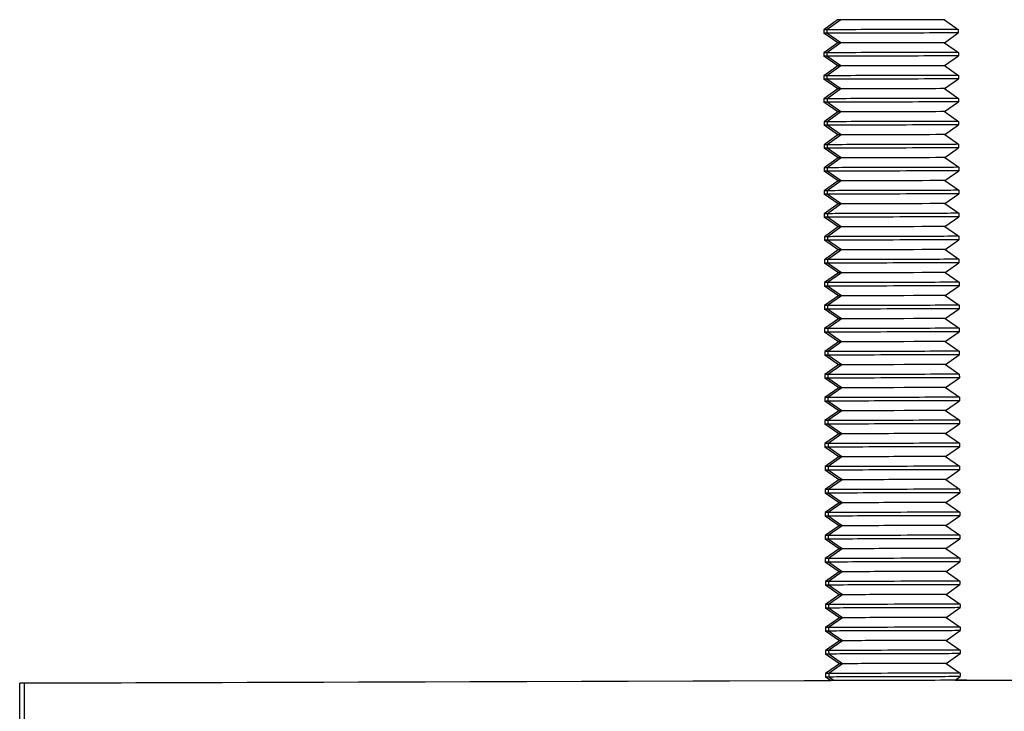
# Model space of a CAD drawing. Extents: x 0 to 796, y 0 to 496.
# Tile 232 of 242: x 711.67 to 714.01, y 304.23 to 305.87. Entities that reach past the tile are written whole.
import ezdxf

# ---------------------------------------------------------------- set-up
doc = ezdxf.new("R2010")
doc.units = 0
doc.header["$LTSCALE"] = 12
doc.header["$MEASUREMENT"] = 0
doc.layers.add('X', color=1, linetype='CONTINUOUS')

msp = doc.modelspace()

# ---------------------------------------------------------------- linework, layer by layer
at = {"layer": 'X'}
for p, q in [((713.61072, 305.86996), (713.57774, 305.84672)), ((713.61802, 305.86996), (713.58504, 305.84672)), ((713.85712, 305.87069), (713.85715, 305.87067)), ((713.86442, 305.87069), (713.89754, 305.84764)), ((713.57774, 305.84672), (713.57777, 305.83834)), ((713.58504, 305.84672), (713.58507, 305.83834)), ((713.89754, 305.84764), (713.89757, 305.83927)), ((713.61088, 305.8153), (713.57777, 305.83834)), ((713.61819, 305.8153), (713.58507, 305.83834)), ((713.86458, 305.81603), (713.89757, 305.83927)), ((713.86458, 305.81603), (713.8977, 305.79298)), ((713.61088, 305.8153), (713.5779, 305.79206)), ((713.61819, 305.8153), (713.5852, 305.79206)), ((713.8977, 305.79298), (713.89773, 305.78461)), ((713.5779, 305.79206), (713.57793, 305.78368)), ((713.61105, 305.76064), (713.57793, 305.78368)), ((713.5852, 305.79206), (713.58523, 305.78368)), ((713.61835, 305.76064), (713.58523, 305.78368)), ((713.86475, 305.76137), (713.89773, 305.78461)), ((713.61105, 305.76064), (713.57807, 305.7374)), ((713.61835, 305.76064), (713.58537, 305.7374)), ((713.86475, 305.76137), (713.89786, 305.73832)), ((713.57807, 305.7374), (713.57809, 305.72902)), ((713.61121, 305.70597), (713.57809, 305.72902)), ((713.58537, 305.7374), (713.58539, 305.72902)), ((713.61851, 305.70597), (713.58539, 305.72902)), ((713.86491, 305.7067), (713.89789, 305.72994)), ((713.89786, 305.73832), (713.89789, 305.72994)), ((713.61121, 305.70597), (713.57823, 305.68273)), ((713.61851, 305.70597), (713.58553, 305.68273)), ((713.86491, 305.7067), (713.89803, 305.68366)), ((713.57823, 305.68273), (713.57825, 305.67436)), ((713.58553, 305.68273), (713.58555, 305.67436)), ((713.89803, 305.68366), (713.89805, 305.67528)), ((713.61137, 305.65131), (713.57825, 305.67436)), ((713.61867, 305.65131), (713.58555, 305.67436)), ((713.86507, 305.65204), (713.89805, 305.67528)), ((713.61137, 305.65131), (713.57839, 305.62807)), ((713.61867, 305.65131), (713.58569, 305.62807)), ((713.86507, 305.65204), (713.89819, 305.629)), ((713.89819, 305.629), (713.89821, 305.62062)), ((713.57839, 305.62807), (713.57841, 305.6197)), ((713.61153, 305.59665), (713.57841, 305.6197)), ((713.58569, 305.62807), (713.58571, 305.6197)), ((713.61883, 305.59665), (713.58571, 305.6197)), ((713.86523, 305.59738), (713.89821, 305.62062)), ((713.61153, 305.59665), (713.57855, 305.57341)), ((713.61883, 305.59665), (713.58585, 305.57341)), ((713.86523, 305.59738), (713.89835, 305.57434)), ((713.57855, 305.57341), (713.57858, 305.56503)), ((713.61169, 305.54199), (713.57858, 305.56503)), ((713.58585, 305.57341), (713.58588, 305.56503)), ((713.619, 305.54199), (713.58588, 305.56503)), ((713.86539, 305.54272), (713.89838, 305.56596)), ((713.89835, 305.57434), (713.89838, 305.56596)), ((713.61169, 305.54199), (713.57871, 305.51875)), ((713.619, 305.54199), (713.58601, 305.51875)), ((713.86539, 305.54272), (713.89851, 305.51968)), ((713.57871, 305.51875), (713.57874, 305.51037)), ((713.58601, 305.51875), (713.58604, 305.51037)), ((713.89851, 305.51968), (713.89854, 305.5113)), ((713.61186, 305.48733), (713.57874, 305.51037)), ((713.61916, 305.48733), (713.58604, 305.51037)), ((713.86556, 305.48806), (713.89854, 305.5113)), ((713.61186, 305.48733), (713.57888, 305.46409)), ((713.61916, 305.48733), (713.58618, 305.46409)), ((713.86556, 305.48806), (713.89867, 305.46502)), ((713.89867, 305.46502), (713.8987, 305.45664)), ((713.57888, 305.46409), (713.5789, 305.45571)), ((713.61202, 305.43267), (713.5789, 305.45571)), ((713.58618, 305.46409), (713.5862, 305.45571)), ((713.61932, 305.43267), (713.5862, 305.45571)), ((713.86572, 305.4334), (713.8987, 305.45664)), ((713.61202, 305.43267), (713.57904, 305.40943)), ((713.61932, 305.43267), (713.58634, 305.40943)), ((713.86572, 305.4334), (713.89884, 305.41036)), ((713.57904, 305.40943), (713.57906, 305.40105)), ((713.61218, 305.37801), (713.57906, 305.40105)), ((713.58634, 305.40943), (713.58636, 305.40105)), ((713.61948, 305.37801), (713.58636, 305.40105)), ((713.86588, 305.37874), (713.89886, 305.40198)), ((713.89884, 305.41036), (713.89886, 305.40198)), ((713.61218, 305.37801), (713.5792, 305.35477)), ((713.61948, 305.37801), (713.5865, 305.35477)), ((713.86588, 305.37874), (713.899, 305.35569)), ((713.5792, 305.35477), (713.57922, 305.34639)), ((713.5865, 305.35477), (713.58652, 305.34639)), ((713.899, 305.35569), (713.89902, 305.34732)), ((713.61234, 305.32335), (713.57922, 305.34639)), ((713.61964, 305.32335), (713.58652, 305.34639)), ((713.86604, 305.32408), (713.89902, 305.34732)), ((713.61234, 305.32335), (713.57936, 305.30011)), ((713.61964, 305.32335), (713.58666, 305.30011)), ((713.86604, 305.32408), (713.89916, 305.30103)), ((713.57936, 305.30011), (713.57939, 305.29173)), ((713.6125, 305.26869), (713.57939, 305.29173)), ((713.58666, 305.30011), (713.58669, 305.29173)), ((713.61981, 305.26869), (713.58669, 305.29173)), ((713.8662, 305.26942), (713.89919, 305.29266)), ((713.89916, 305.30103), (713.89919, 305.29266)), ((713.6125, 305.26869), (713.57952, 305.24545)), ((713.61981, 305.26869), (713.58682, 305.24545)), ((713.8662, 305.26942), (713.89932, 305.24637)), ((713.57952, 305.24545), (713.57955, 305.23707)), ((713.61267, 305.21402), (713.57955, 305.23707)), ((713.58682, 305.24545), (713.58685, 305.23707)), ((713.61997, 305.21402), (713.58685, 305.23707)), ((713.86637, 305.21476), (713.89935, 305.23799)), ((713.89932, 305.24637), (713.89935, 305.23799)), ((713.61267, 305.21402), (713.57969, 305.19079)), ((713.61997, 305.21402), (713.58699, 305.19079)), ((713.86637, 305.21476), (713.89948, 305.19171)), ((713.57969, 305.19079), (713.57971, 305.18241)), ((713.58699, 305.19079), (713.58701, 305.18241)), ((713.89948, 305.19171), (713.89951, 305.18333)), ((713.61283, 305.15936), (713.57971, 305.18241)), ((713.62013, 305.15936), (713.58701, 305.18241)), ((713.86653, 305.16009), (713.89951, 305.18333)), ((713.61283, 305.15936), (713.57985, 305.13612)), ((713.62013, 305.15936), (713.58715, 305.13612)), ((713.86653, 305.16009), (713.89965, 305.13705)), ((713.57985, 305.13612), (713.57987, 305.12775)), ((713.61299, 305.1047), (713.57987, 305.12775)), ((713.58715, 305.13612), (713.58717, 305.12775)), ((713.62029, 305.1047), (713.58717, 305.12775)), ((713.86669, 305.10543), (713.89967, 305.12867)), ((713.89965, 305.13705), (713.89967, 305.12867)), ((713.61299, 305.1047), (713.58001, 305.08146)), ((713.62029, 305.1047), (713.58731, 305.08146)), ((713.86669, 305.10543), (713.89981, 305.08239)), ((713.58001, 305.08146), (713.58003, 305.07309)), ((713.61315, 305.05004), (713.58003, 305.07309)), ((713.58731, 305.08146), (713.58734, 305.07309)), ((713.62045, 305.05004), (713.58734, 305.07309)), ((713.86685, 305.05077), (713.89983, 305.07401)), ((713.89981, 305.08239), (713.89983, 305.07401)), ((713.61315, 305.05004), (713.58017, 305.0268)), ((713.62045, 305.05004), (713.58747, 305.0268)), ((713.86685, 305.05077), (713.89997, 305.02773)), ((713.58017, 305.0268), (713.5802, 305.01842)), ((713.58747, 305.0268), (713.5875, 305.01842)), ((713.89997, 305.02773), (713.9, 305.01935)), ((713.61332, 304.99538), (713.5802, 305.01842)), ((713.62062, 304.99538), (713.5875, 305.01842)), ((713.86701, 304.99611), (713.9, 305.01935)), ((713.61332, 304.99538), (713.58033, 304.97214)), ((713.62062, 304.99538), (713.58763, 304.97214)), ((713.86701, 304.99611), (713.90013, 304.97307)), ((713.58033, 304.97214), (713.58036, 304.96376)), ((713.61348, 304.94072), (713.58036, 304.96376)), ((713.58763, 304.97214), (713.58766, 304.96376)), ((713.62078, 304.94072), (713.58766, 304.96376)), ((713.86718, 304.94145), (713.90016, 304.96469)), ((713.90013, 304.97307), (713.90016, 304.96469)), ((713.61348, 304.94072), (713.5805, 304.91748)), ((713.62078, 304.94072), (713.5878, 304.91748)), ((713.86718, 304.94145), (713.90029, 304.91841)), ((713.5805, 304.91748), (713.58052, 304.9091)), ((713.61364, 304.88606), (713.58052, 304.9091)), ((713.5878, 304.91748), (713.58782, 304.9091)), ((713.62094, 304.88606), (713.58782, 304.9091)), ((713.86734, 304.88679), (713.90032, 304.91003)), ((713.90029, 304.91841), (713.90032, 304.91003)), ((713.61364, 304.88606), (713.58066, 304.86282)), ((713.62094, 304.88606), (713.58796, 304.86282)), ((713.86734, 304.88679), (713.90046, 304.86374)), ((713.58066, 304.86282), (713.58068, 304.85444)), ((713.58796, 304.86282), (713.58798, 304.85444)), ((713.90046, 304.86374), (713.90048, 304.85537)), ((713.6138, 304.8314), (713.58068, 304.85444)), ((713.6211, 304.8314), (713.58798, 304.85444)), ((713.8675, 304.83213), (713.90048, 304.85537)), ((713.6138, 304.8314), (713.58082, 304.80816)), ((713.6211, 304.8314), (713.58812, 304.80816)), ((713.8675, 304.83213), (713.90062, 304.80908)), ((713.58082, 304.80816), (713.58084, 304.79978)), ((713.61396, 304.77674), (713.58084, 304.79978)), ((713.58812, 304.80816), (713.58815, 304.79978)), ((713.62126, 304.77674), (713.58815, 304.79978)), ((713.86766, 304.77747), (713.90064, 304.80071)), ((713.90062, 304.80908), (713.90064, 304.80071)), ((713.61396, 304.77674), (713.58098, 304.7535)), ((713.62126, 304.77674), (713.58828, 304.7535)), ((713.86766, 304.77747), (713.90078, 304.75442)), ((713.58098, 304.7535), (713.58101, 304.74512)), ((713.61413, 304.72208), (713.58101, 304.74512)), ((713.58828, 304.7535), (713.58831, 304.74512)), ((713.62143, 304.72208), (713.58831, 304.74512)), ((713.86782, 304.72281), (713.90081, 304.74605)), ((713.90078, 304.75442), (713.90081, 304.74605)), ((713.61413, 304.72208), (713.58114, 304.69884)), ((713.62143, 304.72208), (713.58844, 304.69884)), ((713.86782, 304.72281), (713.90094, 304.69976)), ((713.58114, 304.69884), (713.58117, 304.69046)), ((713.58844, 304.69884), (713.58847, 304.69046)), ((713.90094, 304.69976), (713.90097, 304.69138)), ((713.61429, 304.66741), (713.58117, 304.69046)), ((713.62159, 304.66741), (713.58847, 304.69046)), ((713.86799, 304.66814), (713.90097, 304.69138)), ((713.61429, 304.66741), (713.58131, 304.64417)), ((713.62159, 304.66741), (713.58861, 304.64417)), ((713.86799, 304.66814), (713.9011, 304.6451)), ((713.58131, 304.64417), (713.58133, 304.6358)), ((713.61445, 304.61275), (713.58133, 304.6358)), ((713.58861, 304.64417), (713.58863, 304.6358)), ((713.62175, 304.61275), (713.58863, 304.6358)), ((713.86815, 304.61348), (713.90113, 304.63672)), ((713.9011, 304.6451), (713.90113, 304.63672)), ((713.61445, 304.61275), (713.58147, 304.58951)), ((713.62175, 304.61275), (713.58877, 304.58951)), ((713.86815, 304.61348), (713.90127, 304.59044)), ((713.58147, 304.58951), (713.58149, 304.58114)), ((713.61461, 304.55809), (713.58149, 304.58114)), ((713.58877, 304.58951), (713.58879, 304.58114)), ((713.62191, 304.55809), (713.58879, 304.58114)), ((713.86831, 304.55882), (713.90129, 304.58206)), ((713.90127, 304.59044), (713.90129, 304.58206)), ((713.61461, 304.55809), (713.58163, 304.53485)), ((713.62191, 304.55809), (713.58893, 304.53485)), ((713.86831, 304.55882), (713.90143, 304.53578)), ((713.58163, 304.53485), (713.58165, 304.52647)), ((713.58893, 304.53485), (713.58896, 304.52647)), ((713.90143, 304.53578), (713.90145, 304.5274)), ((713.61477, 304.50343), (713.58165, 304.52647)), ((713.62207, 304.50343), (713.58896, 304.52647)), ((713.86847, 304.50416), (713.90145, 304.5274)), ((713.61477, 304.50343), (713.58179, 304.48019)), ((713.62207, 304.50343), (713.58909, 304.48019)), ((713.86847, 304.50416), (713.90159, 304.48112)), ((713.58179, 304.48019), (713.58182, 304.47181)), ((713.61494, 304.44877), (713.58182, 304.47181)), ((713.58909, 304.48019), (713.58912, 304.47181)), ((713.62224, 304.44877), (713.58912, 304.47181)), ((713.86863, 304.4495), (713.90162, 304.47274)), ((713.90159, 304.48112), (713.90162, 304.47274)), ((713.61494, 304.44877), (713.58195, 304.42553)), ((713.62224, 304.44877), (713.58925, 304.42553)), ((713.86863, 304.4495), (713.90175, 304.42646)), ((713.58195, 304.42553), (713.58198, 304.41715)), ((713.6151, 304.39411), (713.58198, 304.41715)), ((713.58925, 304.42553), (713.58928, 304.41715)), ((713.6224, 304.39411), (713.58928, 304.41715)), ((713.8688, 304.39484), (713.90178, 304.41808)), ((713.90175, 304.42646), (713.90178, 304.41808)), ((713.6151, 304.39411), (713.58212, 304.37087)), ((713.6224, 304.39411), (713.58942, 304.37087)), ((713.8688, 304.39484), (713.90192, 304.3718)), ((713.58212, 304.37087), (713.58214, 304.36249)), ((713.58942, 304.37087), (713.58944, 304.36249)), ((713.90192, 304.3718), (713.90194, 304.36342)), ((713.61526, 304.33945), (713.58214, 304.36249)), ((713.62256, 304.33945), (713.58944, 304.36249)), ((713.86896, 304.34018), (713.90194, 304.36342)), ((726.8177, 304.33837), (711.67777, 304.29349)), ((713.61526, 304.33945), (713.58228, 304.31621)), ((713.62256, 304.33945), (713.58958, 304.31621)), ((713.86896, 304.34018), (713.90208, 304.31713)), ((713.88979, 304.30008), (724.59464, 304.33181)), ((711.6667, 304.29349), (713.59469, 304.29921)), ((713.58228, 304.31621), (713.5823, 304.30783)), ((713.5947, 304.2992), (713.5823, 304.30783)), ((713.58958, 304.31621), (713.5896, 304.30783)), ((713.602, 304.2992), (713.5896, 304.30783)), ((713.88975, 304.30006), (713.9021, 304.30876)), ((713.90208, 304.31713), (713.9021, 304.30876)), ((711.67777, 304.29349), (711.6667, 304.29349)), ((711.66723, 304.11419), (711.6667, 304.29349)), ((711.6783, 304.11419), (711.67777, 304.29349))]:
    msp.add_line(p, q, dxfattribs=at)
at = {"layer": 'X', "extrusion": (0, 0, -1)}
for centre, major_axis, start_param, end_param in [((713.73392, 305.87032), (-0.1232, -0.00037), -0.3459814, 0), ((713.74122, 305.87032), (0.1232, 0.00037), 0, 3.1415927), ((713.73399, 305.84718), (-0.15625, -0.00046), -0.3068919, 0), ((713.74129, 305.84718), (0.15625, 0.00046), 0, 3.1415926), ((713.73402, 305.8388), (-0.15625, -0.00046), -0.3068919, 0), ((713.74132, 305.8388), (-0.15625, -0.00046), -1.57146, 0), ((713.74132, 305.8388), (0.15625, 0.00046), 0, 1.5701326), ((713.74138, 305.81566), (0.1232, 0.00037), 0.0000028, 1.5701326), ((713.74145, 305.79252), (0.15625, 0.00046), 0, 3.1415926), ((713.73408, 305.81566), (-0.1232, -0.00037), -0.3459814, -0.0000014), ((713.74138, 305.81566), (-0.1232, -0.00037), -1.57146, -0.0000028), ((713.73415, 305.79252), (-0.15625, -0.00046), -0.3068919, 0), ((713.73418, 305.78414), (-0.15625, -0.00046), -0.3068919, 0), ((713.74148, 305.78414), (-0.15625, -0.00046), -1.57146, 0), ((713.74148, 305.78414), (0.15625, 0.00046), 0, 1.5701326), ((713.73425, 305.761), (-0.1232, -0.00037), -0.3459814, -0.0000014), ((713.74155, 305.761), (-0.1232, -0.00037), -1.57146, -0.0000028), ((713.74155, 305.761), (0.1232, 0.00037), 0.0000028, 1.5701326), ((713.73431, 305.73786), (-0.15625, -0.00046), -0.3068919, 0), ((713.73434, 305.72948), (-0.15625, -0.00046), -0.3068919, 0), ((713.74162, 305.73786), (0.15625, 0.00046), 0, 3.1415926), ((713.74164, 305.72948), (-0.15625, -0.00046), -1.57146, 0), ((713.74164, 305.72948), (0.15625, 0.00046), 0, 1.5701326), ((713.73441, 305.70634), (-0.1232, -0.00037), -0.3459814, -0.0000014), ((713.74171, 305.70634), (-0.1232, -0.00037), -1.57146, -0.0000028), ((713.74171, 305.70634), (0.1232, 0.00037), 0.0000028, 1.5701326), ((713.73448, 305.6832), (-0.15625, -0.00046), -0.3068919, 0), ((713.74178, 305.6832), (0.15625, 0.00046), 0, 3.1415926), ((713.7345, 305.67482), (-0.15625, -0.00046), -0.3068919, 0), ((713.7418, 305.67482), (-0.15625, -0.00046), -1.57146, 0), ((713.7418, 305.67482), (0.15625, 0.00046), 0, 1.5701326), ((713.74194, 305.62854), (0.15625, 0.00046), 0, 3.1415926), ((713.73457, 305.65168), (-0.1232, -0.00037), -0.3459814, -0.0000014), ((713.74187, 305.65168), (-0.1232, -0.00037), -1.57146, -0.0000028), ((713.74187, 305.65168), (0.1232, 0.00037), 0.0000028, 1.5701326), ((713.73464, 305.62854), (-0.15625, -0.00046), -0.3068919, 0), ((713.73466, 305.62016), (-0.15625, -0.00046), -0.3068919, 0), ((713.74196, 305.62016), (-0.15625, -0.00046), -1.57146, 0), ((713.74196, 305.62016), (0.15625, 0.00046), 0, 1.5701326), ((713.73473, 305.59702), (-0.1232, -0.00037), -0.3459814, -0.0000014), ((713.74203, 305.59702), (-0.1232, -0.00037), -1.57146, -0.0000028), ((713.74203, 305.59702), (0.1232, 0.00037), 0.0000028, 1.5701326), ((713.7348, 305.57388), (-0.15625, -0.00046), -0.3068919, 0), ((713.73483, 305.5655), (-0.15625, -0.00046), -0.3068919, 0), ((713.7421, 305.57388), (0.15625, 0.00046), 0, 3.1415926), ((713.74213, 305.5655), (-0.15625, -0.00046), -1.57146, 0), ((713.74213, 305.5655), (0.15625, 0.00046), 0, 1.5701326), ((713.73489, 305.54236), (-0.1232, -0.00037), -0.3459814, -0.0000014), ((713.74219, 305.54236), (-0.1232, -0.00037), -1.57146, -0.0000028), ((713.74219, 305.54236), (0.1232, 0.00037), 0.0000028, 1.5701326), ((713.73496, 305.51921), (-0.15625, -0.00046), -0.3068919, 0), ((713.74226, 305.51921), (0.15625, 0.00046), 0, 3.1415926), ((713.73499, 305.51084), (-0.15625, -0.00046), -0.3068919, 0), ((713.74229, 305.51084), (-0.15625, -0.00046), -1.57146, 0), ((713.74229, 305.51084), (0.15625, 0.00046), 0, 1.5701326), ((713.74243, 305.46455), (0.15625, 0.00046), 0, 3.1415926), ((713.73506, 305.4877), (-0.1232, -0.00037), -0.3459814, -0.0000014), ((713.74236, 305.4877), (-0.1232, -0.00037), -1.57146, -0.0000028), ((713.74236, 305.4877), (0.1232, 0.00037), 0.0000028, 1.5701326), ((713.73512, 305.46455), (-0.15625, -0.00046), -0.3068919, 0), ((713.73515, 305.45618), (-0.15625, -0.00046), -0.3068919, 0), ((713.74245, 305.45618), (-0.15625, -0.00046), -1.57146, 0), ((713.74245, 305.45618), (0.15625, 0.00046), 0, 1.5701326), ((713.73522, 305.43303), (-0.1232, -0.00037), -0.3459814, -0.0000014), ((713.74252, 305.43303), (-0.1232, -0.00037), -1.57146, -0.0000028), ((713.74252, 305.43303), (0.1232, 0.00037), 0.0000028, 1.5701326), ((713.73529, 305.40989), (-0.15625, -0.00046), -0.3068919, 0), ((713.73531, 305.40151), (-0.15625, -0.00046), -0.3068919, 0), ((713.74259, 305.40989), (0.15625, 0.00046), 0, 3.1415926), ((713.74261, 305.40151), (-0.15625, -0.00046), -1.57146, 0), ((713.74261, 305.40151), (0.15625, 0.00046), 0, 1.5701326), ((713.73538, 305.37837), (-0.1232, -0.00037), -0.3459814, -0.0000014), ((713.74268, 305.37837), (-0.1232, -0.00037), -1.57146, -0.0000028), ((713.74268, 305.37837), (0.1232, 0.00037), 0.0000028, 1.5701326), ((713.73545, 305.35523), (-0.15625, -0.00046), -0.3068919, 0), ((713.74275, 305.35523), (0.15625, 0.00046), 0, 3.1415926), ((713.73547, 305.34685), (-0.15625, -0.00046), -0.3068919, 0), ((713.74277, 305.34685), (-0.15625, -0.00046), -1.57146, 0), ((713.74277, 305.34685), (0.15625, 0.00046), 0.0000001, 1.5701327), ((713.73554, 305.32371), (-0.1232, -0.00037), -0.3459814, -0.0000014), ((713.74284, 305.32371), (-0.1232, -0.00037), -1.57146, -0.0000028), ((713.74284, 305.32371), (0.1232, 0.00037), 0.0000028, 1.5701326), ((713.73561, 305.30057), (-0.15625, -0.00046), -0.3068919, 0), ((713.73564, 305.29219), (-0.15625, -0.00046), -0.3068919, 0), ((713.74291, 305.30057), (0.15625, 0.00046), 0, 3.1415926), ((713.74294, 305.29219), (-0.15625, -0.00046), -1.57146, 0), ((713.74294, 305.29219), (0.15625, 0.00046), 0, 1.5701326), ((713.7357, 305.26905), (-0.1232, -0.00037), -0.3459814, -0.0000014), ((713.743, 305.26905), (-0.1232, -0.00037), -1.57146, -0.0000028), ((713.743, 305.26905), (0.1232, 0.00037), 0.0000028, 1.5701326), ((713.73577, 305.24591), (-0.15625, -0.00046), -0.3068919, 0), ((713.7358, 305.23753), (-0.15625, -0.00046), -0.3068919, 0), ((713.74307, 305.24591), (0.15625, 0.00046), 0, 3.1415926), ((713.7431, 305.23753), (-0.15625, -0.00046), -1.57146, 0), ((713.7431, 305.23753), (0.15625, 0.00046), 0, 1.5701326), ((713.73587, 305.21439), (-0.1232, -0.00037), -0.3459814, -0.0000014), ((713.74317, 305.21439), (-0.1232, -0.00037), -1.57146, -0.0000028), ((713.74317, 305.21439), (0.1232, 0.00037), 0.0000028, 1.5701326), ((713.73594, 305.19125), (-0.15625, -0.00046), -0.3068919, 0), ((713.74324, 305.19125), (0.15625, 0.00046), 0, 3.1415926), ((713.73596, 305.18287), (-0.15625, -0.00046), -0.3068919, 0), ((713.74326, 305.18287), (-0.15625, -0.00046), -1.57146, 0), ((713.74326, 305.18287), (0.15625, 0.00046), 0, 1.5701326), ((713.73603, 305.15973), (-0.1232, -0.00037), -0.3459814, -0.0000014), ((713.74333, 305.15973), (-0.1232, -0.00037), -1.57146, -0.0000028), ((713.74333, 305.15973), (0.1232, 0.00037), 0.0000028, 1.5701326), ((713.7361, 305.13659), (-0.15625, -0.00046), -0.3068919, 0), ((713.73612, 305.12821), (-0.15625, -0.00046), -0.3068919, 0), ((713.7434, 305.13659), (0.15625, 0.00046), 0, 3.1415926), ((713.74342, 305.12821), (-0.15625, -0.00046), -1.57146, 0), ((713.74342, 305.12821), (0.15625, 0.00046), 0, 1.5701326), ((713.73619, 305.10507), (-0.1232, -0.00037), -0.3459814, -0.0000014), ((713.74349, 305.10507), (-0.1232, -0.00037), -1.57146, -0.0000028), ((713.74349, 305.10507), (0.1232, 0.00037), 0.0000028, 1.5701326), ((713.73626, 305.08193), (-0.15625, -0.00046), -0.3068919, 0), ((713.73628, 305.07355), (-0.15625, -0.00046), -0.3068919, 0), ((713.74356, 305.08193), (0.15625, 0.00046), 0, 3.1415926), ((713.74358, 305.07355), (-0.15625, -0.00046), -1.57146, 0), ((713.74358, 305.07355), (0.15625, 0.00046), 0, 1.5701326), ((713.73635, 305.05041), (-0.1232, -0.00037), -0.3459814, -0.0000014), ((713.74365, 305.05041), (-0.1232, -0.00037), -1.57146, -0.0000028), ((713.74365, 305.05041), (0.1232, 0.00037), 0.0000028, 1.5701326), ((713.73642, 305.02726), (-0.15625, -0.00046), -0.3068919, 0), ((713.74372, 305.02726), (0.15625, 0.00046), 0, 3.1415926), ((713.73645, 305.01889), (-0.15625, -0.00046), -0.3068919, 0), ((713.74375, 305.01889), (-0.15625, -0.00046), -1.57146, 0), ((713.74375, 305.01889), (0.15625, 0.00046), 0, 1.5701326), ((713.73651, 304.99575), (-0.1232, -0.00037), -0.3459814, -0.0000014), ((713.74381, 304.99575), (-0.1232, -0.00037), -1.57146, -0.0000028), ((713.74381, 304.99575), (0.1232, 0.00037), 0.0000028, 1.5701326), ((713.73658, 304.9726), (-0.15625, -0.00046), -0.3068919, 0), ((713.73661, 304.96423), (-0.15625, -0.00046), -0.3068919, 0), ((713.74388, 304.9726), (0.15625, 0.00046), 0, 3.1415926), ((713.74391, 304.96423), (-0.15625, -0.00046), -1.57146, 0), ((713.74391, 304.96423), (0.15625, 0.00046), 0, 1.5701326), ((713.73668, 304.94108), (-0.1232, -0.00037), -0.3459814, -0.0000014), ((713.74398, 304.94108), (-0.1232, -0.00037), -1.57146, -0.0000028), ((713.74398, 304.94108), (0.1232, 0.00037), 0.0000028, 1.5701326), ((713.73675, 304.91794), (-0.15625, -0.00046), -0.3068919, 0), ((713.73677, 304.90957), (-0.15625, -0.00046), -0.3068919, 0), ((713.74405, 304.91794), (0.15625, 0.00046), 0, 3.1415926), ((713.74407, 304.90957), (-0.15625, -0.00046), -1.57146, 0), ((713.74407, 304.90957), (0.15625, 0.00046), 0, 1.5701326), ((713.73684, 304.88642), (-0.1232, -0.00037), -0.3459814, -0.0000014), ((713.74414, 304.88642), (-0.1232, -0.00037), -1.57146, -0.0000028), ((713.74414, 304.88642), (0.1232, 0.00037), 0.0000028, 1.5701326), ((713.73691, 304.86328), (-0.15625, -0.00046), -0.3068919, 0), ((713.74421, 304.86328), (0.15625, 0.00046), 0, 3.1415926), ((713.73693, 304.8549), (-0.15625, -0.00046), -0.3068919, 0), ((713.74423, 304.8549), (-0.15625, -0.00046), -1.57146, 0), ((713.74423, 304.8549), (0.15625, 0.00046), 0, 1.5701326), ((713.737, 304.83176), (-0.1232, -0.00037), -0.3459814, -0.0000014), ((713.7443, 304.83176), (-0.1232, -0.00037), -1.57146, -0.0000028), ((713.7443, 304.83176), (0.1232, 0.00037), 0.0000028, 1.5701326), ((713.73707, 304.80862), (-0.15625, -0.00046), -0.3068919, 0), ((713.73709, 304.80024), (-0.15625, -0.00046), -0.3068919, 0), ((713.74437, 304.80862), (0.15625, 0.00046), 0, 3.1415926), ((713.74439, 304.80024), (-0.15625, -0.00046), -1.57146, 0), ((713.74439, 304.80024), (0.15625, 0.00046), 0, 1.5701326), ((713.73716, 304.7771), (-0.1232, -0.00037), -0.3459814, -0.0000014), ((713.74446, 304.7771), (-0.1232, -0.00037), -1.57146, -0.0000028), ((713.74446, 304.7771), (0.1232, 0.00037), 0.0000028, 1.5701326), ((713.73723, 304.75396), (-0.15625, -0.00046), -0.3068919, 0), ((713.73726, 304.74558), (-0.15625, -0.00046), -0.3068919, 0), ((713.74453, 304.75396), (0.15625, 0.00046), 0, 3.1415926), ((713.74456, 304.74558), (-0.15625, -0.00046), -1.57146, 0), ((713.74456, 304.74558), (0.15625, 0.00046), 0, 1.5701326), ((713.73732, 304.72244), (-0.1232, -0.00037), -0.3459814, -0.0000014), ((713.74463, 304.72244), (-0.1232, -0.00037), -1.57146, -0.0000028), ((713.74463, 304.72244), (0.1232, 0.00037), 0.0000028, 1.5701326), ((713.73739, 304.6993), (-0.15625, -0.00046), -0.3068919, 0), ((713.74469, 304.6993), (0.15625, 0.00046), 0, 3.1415926), ((713.73742, 304.69092), (-0.15625, -0.00046), -0.3068919, 0), ((713.74472, 304.69092), (-0.15625, -0.00046), -1.57146, 0), ((713.74472, 304.69092), (0.15625, 0.00046), 0, 1.5701326), ((713.73749, 304.66778), (-0.1232, -0.00037), -0.3459814, -0.0000014), ((713.74479, 304.66778), (-0.1232, -0.00037), -1.57146, -0.0000028), ((713.74479, 304.66778), (0.1232, 0.00037), 0.0000028, 1.5701326), ((713.73756, 304.64464), (-0.15625, -0.00046), -0.3068919, 0), ((713.73758, 304.63626), (-0.15625, -0.00046), -0.3068919, 0), ((713.74486, 304.64464), (0.15625, 0.00046), 0, 3.1415926), ((713.74488, 304.63626), (-0.15625, -0.00046), -1.57146, 0), ((713.74488, 304.63626), (0.15625, 0.00046), 0, 1.5701326), ((713.73765, 304.61312), (-0.1232, -0.00037), -0.3459814, -0.0000014), ((713.74495, 304.61312), (-0.1232, -0.00037), -1.57146, -0.0000028), ((713.74495, 304.61312), (0.1232, 0.00037), 0.0000028, 1.5701326), ((713.73772, 304.58998), (-0.15625, -0.00046), -0.3068919, 0), ((713.73774, 304.5816), (-0.15625, -0.00046), -0.3068919, 0), ((713.74502, 304.58998), (0.15625, 0.00046), 0, 3.1415926), ((713.74504, 304.5816), (-0.15625, -0.00046), -1.57146, 0), ((713.74504, 304.5816), (0.15625, 0.00046), 0, 1.5701326), ((713.73781, 304.55846), (-0.1232, -0.00037), -0.3459814, -0.0000014), ((713.74511, 304.55846), (-0.1232, -0.00037), -1.57146, -0.0000028), ((713.74511, 304.55846), (0.1232, 0.00037), 0.0000028, 1.5701326), ((713.73788, 304.53532), (-0.15625, -0.00046), -0.3068919, 0), ((713.74518, 304.53532), (0.15625, 0.00046), 0, 3.1415926), ((713.7379, 304.52694), (-0.15625, -0.00046), -0.3068919, 0), ((713.7452, 304.52694), (-0.15625, -0.00046), -1.57146, 0), ((713.7452, 304.52694), (0.15625, 0.00046), 0, 1.5701326), ((713.73797, 304.5038), (-0.1232, -0.00037), -0.3459814, -0.0000014), ((713.74527, 304.5038), (-0.1232, -0.00037), -1.57146, -0.0000028), ((713.74527, 304.5038), (0.1232, 0.00037), 0.0000028, 1.5701326), ((713.73804, 304.48065), (-0.15625, -0.00046), -0.3068919, 0), ((713.73807, 304.47228), (-0.15625, -0.00046), -0.3068919, 0), ((713.74534, 304.48065), (0.15625, 0.00046), 0, 3.1415926), ((713.74537, 304.47228), (-0.15625, -0.00046), -1.57146, 0), ((713.74537, 304.47228), (0.15625, 0.00046), 0, 1.5701326), ((713.73813, 304.44914), (-0.1232, -0.00037), -0.3459814, -0.0000014), ((713.74544, 304.44914), (-0.1232, -0.00037), -1.57146, -0.0000028), ((713.74544, 304.44914), (0.1232, 0.00037), 0.0000028, 1.5701326), ((713.7382, 304.42599), (-0.15625, -0.00046), -0.3068919, 0), ((713.73823, 304.41762), (-0.15625, -0.00046), -0.3068919, 0), ((713.7455, 304.42599), (0.15625, 0.00046), 0, 3.1415926), ((713.74553, 304.41762), (-0.15625, -0.00046), -1.57146, 0), ((713.74553, 304.41762), (0.15625, 0.00046), 0, 1.5701326), ((713.7383, 304.39447), (-0.1232, -0.00037), -0.3459814, -0.0000014), ((713.7456, 304.39447), (-0.1232, -0.00037), -1.57146, -0.0000028), ((713.7456, 304.39447), (0.1232, 0.00037), 0.0000028, 1.5701326), ((713.73837, 304.37133), (-0.15625, -0.00046), -0.3068919, 0), ((713.74567, 304.37133), (0.15625, 0.00046), 0, 3.1415926), ((713.73839, 304.36295), (-0.15625, -0.00046), -0.3068919, 0), ((713.74569, 304.36295), (-0.15625, -0.00046), -1.57146, 0), ((713.74569, 304.36295), (0.15625, 0.00046), 0, 1.5701326), ((713.73846, 304.33981), (-0.1232, -0.00037), -0.3459814, -0.0000014), ((713.74576, 304.33981), (-0.1232, -0.00037), -1.57146, -0.0000028), ((713.74576, 304.33981), (0.1232, 0.00037), 0.0000028, 1.5701326), ((713.73858, 304.29963), (-0.172, -0.00051), -0.2923976, 0), ((713.74588, 304.29963), (0.172, 0.00051), 0, 3.1415926), ((713.73853, 304.31667), (-0.15625, -0.00046), -0.3068919, 0), ((713.73855, 304.30829), (-0.15625, -0.00046), -0.3068919, 0), ((713.74583, 304.31667), (0.15625, 0.00046), 0, 3.1415926), ((713.74585, 304.30829), (-0.15625, -0.00046), -1.57146, 0), ((713.74585, 304.30829), (0.15625, 0.00046), 0, 1.5701326)]:
    msp.add_ellipse(centre, major_axis=major_axis, ratio=0.000002, start_param=start_param, end_param=end_param, dxfattribs=at)

doc.saveas('drawing.dxf')
